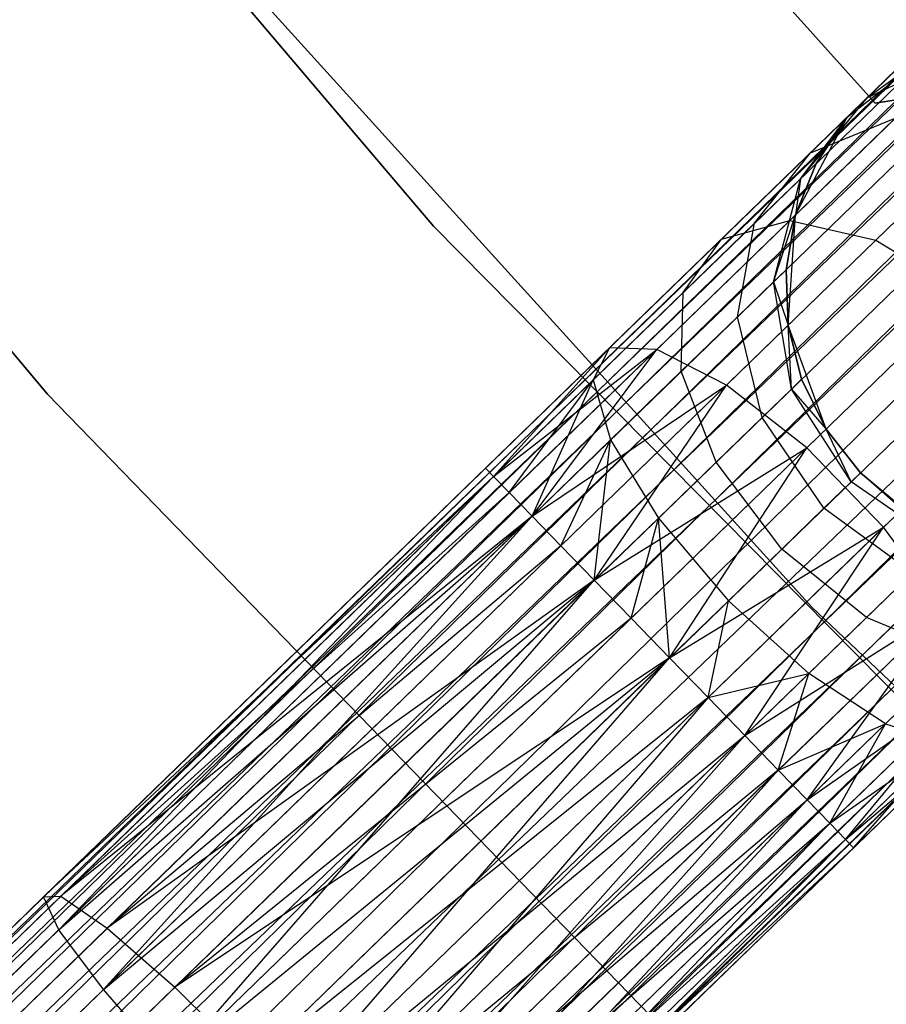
# Model space of a CAD drawing. Extents: x -102 to 102, y -101 to 102.
# Tile 35 of 256: x -47.26 to -44, y -44.81 to -41.1. Entities that reach past the tile are written whole.
import ezdxf

# ---------------------------------------------------------------- set-up
doc = ezdxf.new("R2010")
doc.units = 0
doc.header["$LTSCALE"] = 25.4
doc.layers.get('0').update_dxf_attribs({"linetype": 'CONTINUOUS'})

# ---------------------------------------------------------------- blocks, each defined once
blk = doc.blocks.new('NL2500011659_STL')
at = {"color": 0}
for p, q in [((-58.5642, -55.445, -7.3955), (-31.728, -29.4228, -7.6045)), ((-31.728, -29.4228, -7.3955), (-58.5642, -55.445, -7.3955)), ((-58.5642, -55.445, -7.3955), (-31.728, -29.4228, -7.6045)), ((-31.728, -29.4228, -7.3955), (-58.5642, -55.445, -7.3955)), ((-31.728, -29.4228, -7.6045), (-58.534, -55.4762, -7.809)), ((-31.728, -29.4228, -7.6045), (-58.534, -55.4762, -7.809)), ((-31.6977, -29.454, -7.191), (-58.5642, -55.445, -7.3955)), ((-31.6977, -29.454, -7.191), (-58.5642, -55.445, -7.3955)), ((-31.6977, -29.454, -7.809), (-58.534, -55.4762, -7.809)), ((-31.6977, -29.454, -7.809), (-58.534, -55.4762, -7.809)), ((-58.4748, -55.5372, -7), (-31.6977, -29.454, -7.191)), ((-58.4748, -55.5372, -7), (-31.6977, -29.454, -7.191)), ((-58.534, -55.4762, -7.809), (-31.6385, -29.515, -8)), ((-58.534, -55.4762, -7.809), (-31.6385, -29.515, -8)), ((-31.6385, -29.515, -7), (-58.4748, -55.5372, -7)), ((-31.6385, -29.515, -7), (-58.4748, -55.5372, -7)), ((-31.6385, -29.515, -8), (-58.3892, -55.6254, -8.1691)), ((-31.6385, -29.515, -8), (-58.3892, -55.6254, -8.1691)), ((-31.553, -29.6033, -6.8309), (-58.4748, -55.5372, -7)), ((-31.553, -29.6033, -6.8309), (-58.4748, -55.5372, -7)), ((-31.553, -29.6033, -8.1691), (-58.3892, -55.6254, -8.1691)), ((-31.553, -29.6033, -8.1691), (-58.3892, -55.6254, -8.1691)), ((-58.2811, -55.737, -6.691), (-31.553, -29.6033, -6.8309)), ((-58.2811, -55.737, -6.691), (-31.553, -29.6033, -6.8309)), ((-58.3892, -55.6254, -8.1691), (-31.4448, -29.7148, -8.309)), ((-58.3892, -55.6254, -8.1691), (-31.4448, -29.7148, -8.309)), ((-31.4448, -29.7148, -6.691), (-58.2811, -55.737, -6.691)), ((-31.4448, -29.7148, -6.691), (-58.2811, -55.737, -6.691)), ((-31.4448, -29.7148, -8.309), (-58.155, -55.8669, -8.4135)), ((-31.4448, -29.7148, -8.309), (-58.155, -55.8669, -8.4135)), ((-31.3188, -29.8448, -6.5865), (-58.2811, -55.737, -6.691)), ((-31.3188, -29.8448, -6.5865), (-58.2811, -55.737, -6.691)), ((-31.3188, -29.8448, -8.4135), (-58.155, -55.8669, -8.4135)), ((-31.3188, -29.8448, -8.4135), (-58.155, -55.8669, -8.4135)), ((-58.0166, -56.0097, -6.5218), (-31.3188, -29.8448, -6.5865)), ((-58.0166, -56.0097, -6.5218), (-31.3188, -29.8448, -6.5865)), ((-58.155, -55.8669, -8.4135), (-31.1804, -29.9875, -8.4782)), ((-58.155, -55.8669, -8.4135), (-31.1804, -29.9875, -8.4782)), ((-31.1804, -29.9875, -6.5218), (-58.0166, -56.0097, -6.5218)), ((-31.1804, -29.9875, -6.5218), (-58.0166, -56.0097, -6.5218)), ((-31.1804, -29.9875, -8.4782), (-57.8719, -56.1589, -8.5)), ((-31.1804, -29.9875, -8.4782), (-57.8719, -56.1589, -8.5)), ((-31.0356, -30.1368, -6.5), (-57.8719, -56.1589, -6.5)), ((-31.0356, -30.1368, -6.5), (-57.8719, -56.1589, -6.5)), ((-31.0356, -30.1368, -8.5), (-57.8719, -56.1589, -8.5)), ((-31.0356, -30.1368, -8.5), (-57.8719, -56.1589, -8.5)), ((-30.8909, -30.286, -8.4782), (-57.8719, -56.1589, -8.5)), ((-30.8909, -30.286, -8.4782), (-57.8719, -56.1589, -8.5)), ((-30.8909, -30.286, -6.5218), (-57.7272, -56.3082, -6.5218)), ((-30.8909, -30.286, -6.5218), (-57.7272, -56.3082, -6.5218)), ((-30.8909, -30.286, -8.4782), (-57.5887, -56.4509, -8.4135)), ((-30.8909, -30.286, -8.4782), (-57.5887, -56.4509, -8.4135)), ((-30.7525, -30.4288, -6.5865), (-57.7272, -56.3082, -6.5218)), ((-30.7525, -30.4288, -6.5865), (-57.7272, -56.3082, -6.5218)), ((-30.7525, -30.4288, -8.4135), (-57.5887, -56.4509, -8.4135)), ((-30.7525, -30.4288, -8.4135), (-57.5887, -56.4509, -8.4135)), ((-57.4627, -56.5809, -6.691), (-30.7525, -30.4288, -6.5865)), ((-57.4627, -56.5809, -6.691), (-30.7525, -30.4288, -6.5865)), ((-57.5887, -56.4509, -8.4135), (-30.6265, -30.5588, -8.309)), ((-57.5887, -56.4509, -8.4135), (-30.6265, -30.5588, -8.309)), ((-30.6265, -30.5588, -6.691), (-57.4627, -56.5809, -6.691)), ((-30.6265, -30.5588, -6.691), (-57.4627, -56.5809, -6.691)), ((-30.6265, -30.5588, -8.309), (-57.3546, -56.6924, -8.1691)), ((-30.6265, -30.5588, -8.309), (-57.3546, -56.6924, -8.1691)), ((-30.5183, -30.6703, -6.8309), (-57.4627, -56.5809, -6.691)), ((-30.5183, -30.6703, -6.8309), (-57.4627, -56.5809, -6.691)), ((-30.5183, -30.6703, -8.1691), (-57.3546, -56.6924, -8.1691)), ((-30.5183, -30.6703, -8.1691), (-57.3546, -56.6924, -8.1691)), ((-57.269, -56.7807, -7), (-30.5183, -30.6703, -6.8309)), ((-57.269, -56.7807, -7), (-30.5183, -30.6703, -6.8309)), ((-57.3546, -56.6924, -8.1691), (-30.4328, -30.7585, -8)), ((-57.3546, -56.6924, -8.1691), (-30.4328, -30.7585, -8)), ((-30.4328, -30.7585, -7), (-57.269, -56.7807, -7)), ((-30.4328, -30.7585, -7), (-57.269, -56.7807, -7)), ((-30.4328, -30.7585, -8), (-57.2098, -56.8417, -7.809)), ((-30.4328, -30.7585, -8), (-57.2098, -56.8417, -7.809)), ((-30.3736, -30.8195, -7.191), (-57.269, -56.7807, -7)), ((-30.3736, -30.8195, -7.191), (-57.269, -56.7807, -7)), ((-30.3736, -30.8195, -7.809), (-57.2098, -56.8417, -7.809)), ((-30.3736, -30.8195, -7.809), (-57.2098, -56.8417, -7.809)), ((-57.1796, -56.8729, -7.3955), (-30.3736, -30.8195, -7.191)), ((-57.1796, -56.8729, -7.3955), (-30.3736, -30.8195, -7.191)), ((-57.2098, -56.8417, -7.809), (-30.3433, -30.8507, -7.6045)), ((-57.2098, -56.8417, -7.809), (-30.3433, -30.8507, -7.6045)), ((-30.3433, -30.8507, -7.3955), (-57.1796, -56.8729, -7.3955)), ((-30.3433, -30.8507, -7.6045), (-57.1796, -56.8729, -7.3955)), ((-30.3433, -30.8507, -7.6045), (-57.1796, -56.8729, -7.3955)), ((-30.3433, -30.8507, -7.3955), (-57.1796, -56.8729, -7.3955)), ((-45.7081, -41.8792, -308.5), (-48.7439, -38.3013, -308.5)), ((-48.7439, -38.3013, -318), (-45.7081, -41.8792, -318)), ((-48.7439, -38.3013, -318), (-45.7081, -41.8792, -318)), ((-45.7081, -41.8792, -308.5), (-48.7439, -38.3013, -308.5)), ((-50.2051, -38.8667, -308.5), (-47.1606, -42.5111, -308.5)), ((-47.1606, -42.5111, -318), (-50.2051, -38.8667, -318)), ((-50.2051, -38.8667, -308.5), (-47.1606, -42.5111, -308.5)), ((-47.1606, -42.5111, -318), (-50.2051, -38.8667, -318)), ((-44.0456, -41.4163, -312), (-45.9227, -39.3236, -312)), ((-45.9227, -39.3236, -314), (-44.0456, -41.4163, -314)), ((-45.9227, -39.3236, -314), (-44.0456, -41.4163, -314)), ((-44.0456, -41.4163, -312), (-45.9227, -39.3236, -312)), ((-47.3966, -39.8797, -316), (-44.2843, -43.3113, -316)), ((-44.2843, -43.3113, -315), (-47.3966, -39.8797, -315)), ((-47.3966, -39.8797, -316), (-44.2843, -43.3113, -316)), ((-44.2843, -43.3113, -315), (-47.3966, -39.8797, -315)), ((-44.1511, -41.4691, -314), (-43.8239, -41.2124, -314)), ((-44.1511, -41.4691, -314), (-43.8239, -41.2124, -314)), ((-44.075, -41.3952, -308.8497), (-43.8239, -41.2124, -309.5)), ((-44.075, -41.3952, -308.8497), (-43.8239, -41.2124, -309.5)), ((-44.075, -41.3952, -308.8497), (-43.7155, -41.2257, -308.7274)), ((-44.075, -41.3952, -308.8497), (-43.7155, -41.2257, -308.7274)), ((-44.1511, -41.4691, -314), (-44.001, -41.3235, -309.5)), ((-44.1511, -41.4691, -314), (-44.001, -41.3235, -309.5)), ((-44.075, -41.3952, -308.8497), (-44.001, -41.3235, -309.5)), ((-44.075, -41.3952, -308.8497), (-44.001, -41.3235, -309.5)), ((-43.669, -41.3563, -312), (-44.0456, -41.4163, -312)), ((-44.0456, -41.4163, -314), (-43.669, -41.3563, -314)), ((-44.0456, -41.4163, -314), (-43.669, -41.3563, -314)), ((-43.669, -41.3563, -312), (-44.0456, -41.4163, -312)), ((-44.3271, -41.7002, -308.9774), (-44.075, -41.3952, -308.8497)), ((-44.3271, -41.7002, -308.9774), (-44.075, -41.3952, -308.8497)), ((-44.2896, -41.6033, -308.263), (-44.075, -41.3952, -308.8497)), ((-44.2896, -41.6033, -308.263), (-44.075, -41.3952, -308.8497)), ((-44.075, -41.3952, -308.8497), (-44.1511, -41.4691, -309.5)), ((-44.075, -41.3952, -308.8497), (-44.1511, -41.4691, -309.5)), ((-44.0456, -41.4163, -312), (-44.0456, -41.4163, -314)), ((-44.0456, -41.4163, -312), (-44.0456, -41.4163, -314)), ((-44.3456, -41.8366, -314), (-44.1511, -41.4691, -314)), ((-44.3456, -41.8366, -314), (-44.1511, -41.4691, -314)), ((-44.3271, -41.7002, -308.9774), (-44.1511, -41.4691, -309.5)), ((-44.3271, -41.7002, -308.9774), (-44.1511, -41.4691, -309.5)), ((-44.1511, -41.4691, -309.5), (-44.2676, -41.6426, -309.5)), ((-44.2676, -41.6426, -309.5), (-44.1511, -41.4691, -314)), ((-44.2676, -41.6426, -309.5), (-44.1511, -41.4691, -314)), ((-44.1511, -41.4691, -309.5), (-44.2676, -41.6426, -309.5)), ((-44.1511, -41.4691, -309.5), (-44.1511, -41.4691, -314)), ((-44.1511, -41.4691, -309.5), (-44.1511, -41.4691, -314)), ((-44.3675, -41.8579, -307.4774), (-43.9704, -41.4729, -308.0305)), ((-44.3675, -41.8579, -307.4774), (-43.9704, -41.4729, -308.0305)), ((-44.2896, -41.6033, -308.263), (-43.9704, -41.4729, -308.0305)), ((-44.2896, -41.6033, -308.263), (-43.9704, -41.4729, -308.0305)), ((-44.0434, -41.9312, -307.2274), (-43.5972, -41.4986, -307.8489)), ((-44.0434, -41.9312, -307.2274), (-43.5972, -41.4986, -307.8489)), ((-44.6238, -41.9274, -307.7974), (-44.2896, -41.6033, -308.263)), ((-44.6238, -41.9274, -307.7974), (-44.2896, -41.6033, -308.263)), ((-44.4995, -41.8674, -308.5061), (-44.2896, -41.6033, -308.263)), ((-44.4995, -41.8674, -308.5061), (-44.2896, -41.6033, -308.263)), ((-44.2676, -41.6426, -309.5), (-44.3456, -41.8366, -309.5)), ((-44.3456, -41.8366, -314), (-44.2676, -41.6426, -309.5)), ((-44.2676, -41.6426, -309.5), (-44.3456, -41.8366, -309.5)), ((-44.3456, -41.8366, -314), (-44.2676, -41.6426, -309.5)), ((-44.3271, -41.7002, -308.9774), (-44.2676, -41.6426, -309.5)), ((-44.3271, -41.7002, -308.9774), (-44.2676, -41.6426, -309.5)), ((-44.4995, -41.8674, -308.5061), (-44.3271, -41.7002, -308.9774)), ((-44.4995, -41.8674, -308.5061), (-44.3271, -41.7002, -308.9774)), ((-44.4282, -42.0879, -309.0887), (-44.3271, -41.7002, -308.9774)), ((-44.4282, -42.0879, -309.0887), (-44.3271, -41.7002, -308.9774)), ((-44.3271, -41.7002, -308.9774), (-44.3456, -41.8366, -309.5)), ((-44.3271, -41.7002, -308.9774), (-44.3456, -41.8366, -309.5)), ((-44.4282, -42.0879, -309.0887), (-44.3456, -41.8366, -309.5)), ((-44.4282, -42.0879, -309.0887), (-44.3456, -41.8366, -309.5)), ((-44.3456, -41.8366, -309.5), (-44.3814, -42.0426, -309.5)), ((-44.3814, -42.0426, -309.5), (-44.3456, -41.8366, -314)), ((-44.3814, -42.0426, -309.5), (-44.3456, -41.8366, -314)), ((-44.3456, -41.8366, -309.5), (-44.3814, -42.0426, -309.5)), ((-44.3737, -42.2515, -314), (-44.3456, -41.8366, -314)), ((-44.3737, -42.2515, -314), (-44.3456, -41.8366, -314)), ((-44.3456, -41.8366, -309.5), (-44.3456, -41.8366, -314)), ((-44.3456, -41.8366, -309.5), (-44.3456, -41.8366, -314)), ((-44.8678, -42.343, -307.1223), (-44.3675, -41.8579, -307.4774)), ((-44.8678, -42.343, -307.1223), (-44.3675, -41.8579, -307.4774)), ((-44.7681, -42.1279, -308.132), (-44.4995, -41.8674, -308.5061)), ((-44.7681, -42.1279, -308.132), (-44.4995, -41.8674, -308.5061)), ((-44.6238, -41.9274, -307.7974), (-44.3675, -41.8579, -307.4774)), ((-44.6238, -41.9274, -307.7974), (-44.3675, -41.8579, -307.4774)), ((-44.5639, -42.2195, -308.7177), (-44.4995, -41.8674, -308.5061)), ((-44.5639, -42.2195, -308.7177), (-44.4995, -41.8674, -308.5061)), ((-44.3675, -41.8579, -307.4774), (-44.0434, -41.9312, -307.2274)), ((-44.3675, -41.8579, -307.4774), (-44.0434, -41.9312, -307.2274)), ((-42.4103, -45.2173, -308.5), (-45.7081, -41.8792, -308.5)), ((-45.7081, -41.8792, -318), (-42.4103, -45.2173, -318)), ((-45.7081, -41.8792, -318), (-42.4103, -45.2173, -318)), ((-45.7081, -41.8792, -318), (-45.7081, -41.8792, -308.5)), ((-42.4103, -45.2173, -308.5), (-45.7081, -41.8792, -308.5)), ((-45.7081, -41.8792, -318), (-45.7081, -41.8792, -308.5)), ((-45.045, -42.3358, -307.4985), (-44.6238, -41.9274, -307.7974)), ((-45.045, -42.3358, -307.4985), (-44.6238, -41.9274, -307.7974)), ((-44.7681, -42.1279, -308.132), (-44.6238, -41.9274, -307.7974)), ((-44.7681, -42.1279, -308.132), (-44.6238, -41.9274, -307.7974)), ((-44.6056, -42.4763, -306.8285), (-44.0434, -41.9312, -307.2274)), ((-44.6056, -42.4763, -306.8285), (-44.0434, -41.9312, -307.2274)), ((-44.0434, -41.9312, -307.2274), (-43.7076, -42.1347, -307.0906)), ((-44.0434, -41.9312, -307.2274), (-43.7076, -42.1347, -307.0906)), ((-44.4282, -42.0879, -309.0887), (-44.3814, -42.0426, -309.5)), ((-44.4282, -42.0879, -309.0887), (-44.3814, -42.0426, -309.5)), ((-44.3814, -42.0426, -309.5), (-44.3737, -42.2515, -309.5)), ((-44.3737, -42.2515, -314), (-44.3814, -42.0426, -309.5)), ((-44.3814, -42.0426, -309.5), (-44.3737, -42.2515, -309.5)), ((-44.3737, -42.2515, -314), (-44.3814, -42.0426, -309.5)), ((-44.5639, -42.2195, -308.7177), (-44.4282, -42.0879, -309.0887)), ((-44.5639, -42.2195, -308.7177), (-44.4282, -42.0879, -309.0887)), ((-44.3609, -42.4912, -309.1643), (-44.4282, -42.0879, -309.0887)), ((-44.4282, -42.0879, -309.0887), (-44.3737, -42.2515, -309.5)), ((-44.4282, -42.0879, -309.0887), (-44.3737, -42.2515, -309.5)), ((-44.3609, -42.4912, -309.1643), (-44.4282, -42.0879, -309.0887)), ((-45.1065, -42.456, -307.8918), (-44.7681, -42.1279, -308.132)), ((-45.1065, -42.456, -307.8918), (-44.7681, -42.1279, -308.132)), ((-44.7753, -42.4245, -308.4233), (-44.7681, -42.1279, -308.132)), ((-44.7753, -42.4245, -308.4233), (-44.7681, -42.1279, -308.132)), ((-44.3036, -42.7126, -306.6676), (-43.7076, -42.1347, -307.0906)), ((-44.3036, -42.7126, -306.6676), (-43.7076, -42.1347, -307.0906)), ((-44.7753, -42.4245, -308.4233), (-44.5639, -42.2195, -308.7177)), ((-44.7753, -42.4245, -308.4233), (-44.5639, -42.2195, -308.7177)), ((-44.4717, -42.5987, -308.8614), (-44.5639, -42.2195, -308.7177)), ((-44.4717, -42.5987, -308.8614), (-44.5639, -42.2195, -308.7177)), ((-44.2307, -42.6419, -314), (-44.3737, -42.2515, -314)), ((-44.3609, -42.4912, -309.1643), (-44.3737, -42.2515, -309.5)), ((-44.3737, -42.2515, -309.5), (-44.3227, -42.4542, -309.5)), ((-44.3609, -42.4912, -309.1643), (-44.3737, -42.2515, -309.5)), ((-44.3227, -42.4542, -309.5), (-44.3737, -42.2515, -314)), ((-44.2307, -42.6419, -314), (-44.3737, -42.2515, -314)), ((-44.3227, -42.4542, -309.5), (-44.3737, -42.2515, -314)), ((-44.3737, -42.2515, -309.5), (-44.3227, -42.4542, -309.5)), ((-44.3737, -42.2515, -309.5), (-44.3737, -42.2515, -314)), ((-44.3737, -42.2515, -309.5), (-44.3737, -42.2515, -314)), ((-45.5119, -42.7886, -307.3955), (-45.045, -42.3358, -307.4985)), ((-45.5119, -42.7886, -307.6045), (-45.045, -42.3358, -307.4985)), ((-45.5119, -42.7886, -307.6045), (-45.045, -42.3358, -307.4985)), ((-45.5119, -42.7886, -307.3955), (-45.045, -42.3358, -307.4985)), ((-45.4816, -42.8198, -307.809), (-45.045, -42.3358, -307.4985)), ((-45.4816, -42.8198, -307.809), (-45.045, -42.3358, -307.4985)), ((-45.4816, -42.8198, -307.191), (-45.045, -42.3358, -307.4985)), ((-45.4816, -42.8198, -307.191), (-45.045, -42.3358, -307.4985)), ((-45.4816, -42.8198, -307.191), (-44.8678, -42.343, -307.1223)), ((-45.4816, -42.8198, -307.191), (-44.8678, -42.343, -307.1223)), ((-45.4224, -42.8808, -307), (-44.8678, -42.343, -307.1223)), ((-45.4224, -42.8808, -307), (-44.8678, -42.343, -307.1223)), ((-45.3369, -42.969, -306.8309), (-44.8678, -42.343, -307.1223)), ((-45.3369, -42.969, -306.8309), (-44.8678, -42.343, -307.1223)), ((-45.045, -42.3358, -307.4985), (-45.1065, -42.456, -307.8918)), ((-45.045, -42.3358, -307.4985), (-45.1065, -42.456, -307.8918)), ((-44.8678, -42.343, -307.1223), (-45.045, -42.3358, -307.4985)), ((-44.8678, -42.343, -307.1223), (-45.045, -42.3358, -307.4985)), ((-44.6056, -42.4763, -306.8285), (-44.8678, -42.343, -307.1223)), ((-44.6056, -42.4763, -306.8285), (-44.8678, -42.343, -307.1223)), ((-45.0416, -42.6827, -308.2343), (-44.7753, -42.4245, -308.4233)), ((-45.0416, -42.6827, -308.2343), (-44.7753, -42.4245, -308.4233)), ((-44.6442, -42.766, -308.621), (-44.7753, -42.4245, -308.4233)), ((-44.6442, -42.766, -308.621), (-44.7753, -42.4245, -308.4233)), ((-44.0141, -43.0112, -306.6676), (-43.4181, -42.4332, -307.0906)), ((-44.0141, -43.0112, -306.6676), (-43.4181, -42.4332, -307.0906)), ((-45.4816, -42.8198, -307.809), (-45.1065, -42.456, -307.8918)), ((-45.4816, -42.8198, -307.809), (-45.1065, -42.456, -307.8918)), ((-45.4224, -42.8808, -308), (-45.1065, -42.456, -307.8918)), ((-45.4224, -42.8808, -308), (-45.1065, -42.456, -307.8918)), ((-45.3369, -42.969, -308.1691), (-45.1065, -42.456, -307.8918)), ((-45.3369, -42.969, -308.1691), (-45.1065, -42.456, -307.8918)), ((-45.1065, -42.456, -307.8918), (-45.0416, -42.6827, -308.2343)), ((-45.1065, -42.456, -307.8918), (-45.0416, -42.6827, -308.2343)), ((-44.3609, -42.4912, -309.1643), (-44.3227, -42.4542, -309.5)), ((-44.3609, -42.4912, -309.1643), (-44.3227, -42.4542, -309.5)), ((-44.3227, -42.4542, -309.5), (-44.2307, -42.6419, -309.5)), ((-44.2307, -42.6419, -314), (-44.3227, -42.4542, -309.5)), ((-44.3227, -42.4542, -309.5), (-44.2307, -42.6419, -309.5)), ((-44.2307, -42.6419, -314), (-44.3227, -42.4542, -309.5)), ((-45.3369, -42.969, -306.8309), (-44.6056, -42.4763, -306.8285)), ((-45.3369, -42.969, -306.8309), (-44.6056, -42.4763, -306.8285)), ((-45.2287, -43.0806, -306.691), (-44.6056, -42.4763, -306.8285)), ((-45.2287, -43.0806, -306.691), (-44.6056, -42.4763, -306.8285)), ((-45.1027, -43.2105, -306.5865), (-44.6056, -42.4763, -306.8285)), ((-45.1027, -43.2105, -306.5865), (-44.6056, -42.4763, -306.8285)), ((-44.3036, -42.7126, -306.6676), (-44.6056, -42.4763, -306.8285)), ((-44.3036, -42.7126, -306.6676), (-44.6056, -42.4763, -306.8285)), ((-44.4717, -42.5987, -308.8614), (-44.3609, -42.4912, -309.1643)), ((-44.4717, -42.5987, -308.8614), (-44.3609, -42.4912, -309.1643)), ((-44.1368, -42.8405, -309.191), (-44.3609, -42.4912, -309.1643)), ((-44.3609, -42.4912, -309.1643), (-44.2307, -42.6419, -309.5)), ((-44.3609, -42.4912, -309.1643), (-44.2307, -42.6419, -309.5)), ((-44.1368, -42.8405, -309.191), (-44.3609, -42.4912, -309.1643)), ((-47.1606, -42.5111, -308.5), (-43.8523, -45.9177, -308.5)), ((-43.8523, -45.9177, -318), (-47.1606, -42.5111, -318)), ((-47.1606, -42.5111, -308.5), (-43.8523, -45.9177, -308.5)), ((-47.1606, -42.5111, -308.5), (-47.1606, -42.5111, -318)), ((-43.8523, -45.9177, -318), (-47.1606, -42.5111, -318)), ((-47.1606, -42.5111, -308.5), (-47.1606, -42.5111, -318)), ((-44.6442, -42.766, -308.621), (-44.4717, -42.5987, -308.8614)), ((-44.6442, -42.766, -308.621), (-44.4717, -42.5987, -308.8614)), ((-44.2388, -42.9394, -308.9122), (-44.4717, -42.5987, -308.8614)), ((-44.2388, -42.9394, -308.9122), (-44.4717, -42.5987, -308.8614)), ((-44.1016, -42.8064, -314), (-44.2307, -42.6419, -314)), ((-44.1368, -42.8405, -309.191), (-44.2307, -42.6419, -309.5)), ((-44.2307, -42.6419, -309.5), (-44.1016, -42.8064, -309.5)), ((-44.1368, -42.8405, -309.191), (-44.2307, -42.6419, -309.5)), ((-44.2307, -42.6419, -309.5), (-44.1016, -42.8064, -309.5)), ((-44.2307, -42.6419, -309.5), (-44.2307, -42.6419, -314)), ((-44.1016, -42.8064, -314), (-44.2307, -42.6419, -314)), ((-44.2307, -42.6419, -309.5), (-44.2307, -42.6419, -314)), ((-45.3369, -42.969, -308.1691), (-45.0416, -42.6827, -308.2343)), ((-45.3369, -42.969, -308.1691), (-45.0416, -42.6827, -308.2343)), ((-45.2287, -43.0806, -308.309), (-45.0416, -42.6827, -308.2343)), ((-45.2287, -43.0806, -308.309), (-45.0416, -42.6827, -308.2343)), ((-45.1027, -43.2105, -308.4135), (-45.0416, -42.6827, -308.2343)), ((-45.1027, -43.2105, -308.4135), (-45.0416, -42.6827, -308.2343)), ((-45.0416, -42.6827, -308.2343), (-44.8617, -42.9768, -308.4667)), ((-45.0416, -42.6827, -308.2343), (-44.8617, -42.9768, -308.4667)), ((-45.1027, -43.2105, -306.5865), (-44.3036, -42.7126, -306.6676)), ((-45.1027, -43.2105, -306.5865), (-44.3036, -42.7126, -306.6676)), ((-44.9643, -43.3533, -306.5219), (-44.3036, -42.7126, -306.6676)), ((-44.9643, -43.3533, -306.5219), (-44.3036, -42.7126, -306.6676)), ((-44.8196, -43.5025, -306.5), (-44.3036, -42.7126, -306.6676)), ((-44.8196, -43.5025, -306.5), (-44.3036, -42.7126, -306.6676)), ((-44.0141, -43.0112, -306.6676), (-44.3036, -42.7126, -306.6676)), ((-44.0141, -43.0112, -306.6676), (-44.3036, -42.7126, -306.6676)), ((-44.8617, -42.9768, -308.4667), (-44.6442, -42.766, -308.621)), ((-44.8617, -42.9768, -308.4667), (-44.6442, -42.766, -308.621)), ((-44.3976, -43.0934, -308.691), (-44.6442, -42.766, -308.621)), ((-44.3976, -43.0934, -308.691), (-44.6442, -42.766, -308.621)), ((-47.1746, -44.4009, -307.4707), (-45.5119, -42.7886, -307.6045)), ((-45.5119, -42.7886, -307.3955), (-47.1746, -44.4009, -307.4707)), ((-45.5119, -42.7886, -307.3955), (-47.1746, -44.4009, -307.4707)), ((-47.1746, -44.4009, -307.4707), (-45.5119, -42.7886, -307.6045)), ((-45.5119, -42.7886, -307.6045), (-45.4816, -42.8198, -307.809)), ((-45.4816, -42.8198, -307.191), (-45.5119, -42.7886, -307.3955)), ((-45.5119, -42.7886, -307.6045), (-45.4816, -42.8198, -307.809)), ((-45.4816, -42.8198, -307.191), (-45.5119, -42.7886, -307.3955)), ((-47.1746, -44.4009, -307.4707), (-45.4816, -42.8198, -307.809)), ((-47.1746, -44.4009, -307.4707), (-45.4816, -42.8198, -307.809)), ((-45.4816, -42.8198, -307.191), (-47.1746, -44.4009, -307.4707)), ((-45.4816, -42.8198, -307.191), (-47.1746, -44.4009, -307.4707)), ((-47.1179, -44.5249, -307.8635), (-45.4816, -42.8198, -307.809)), ((-47.1179, -44.5249, -307.8635), (-45.4816, -42.8198, -307.809)), ((-47.1102, -44.3989, -307.0599), (-45.4816, -42.8198, -307.191)), ((-47.1102, -44.3989, -307.0599), (-45.4816, -42.8198, -307.191)), ((-45.4816, -42.8198, -307.809), (-45.4224, -42.8808, -308)), ((-45.4224, -42.8808, -307), (-45.4816, -42.8198, -307.191)), ((-45.4816, -42.8198, -307.809), (-45.4224, -42.8808, -308)), ((-45.4224, -42.8808, -307), (-45.4816, -42.8198, -307.191)), ((-44.1368, -42.8405, -309.191), (-44.2388, -42.9394, -308.9122)), ((-44.1368, -42.8405, -309.191), (-44.2388, -42.9394, -308.9122)), ((-44.1016, -42.8064, -309.5), (-44.1368, -42.8405, -309.191)), ((-44.1016, -42.8064, -309.5), (-44.1368, -42.8405, -309.191)), ((-43.7946, -43.0752, -309.1643), (-44.1368, -42.8405, -309.191)), ((-43.7946, -43.0752, -309.1643), (-44.1368, -42.8405, -309.191)), ((-43.9412, -42.9405, -314), (-44.1016, -42.8064, -314)), ((-44.1016, -42.8064, -309.5), (-43.9412, -42.9405, -309.5)), ((-43.7946, -43.0752, -309.1643), (-44.1016, -42.8064, -309.5)), ((-43.7946, -43.0752, -309.1643), (-44.1016, -42.8064, -309.5)), ((-44.1016, -42.8064, -309.5), (-43.9412, -42.9405, -309.5)), ((-44.1016, -42.8064, -309.5), (-44.1016, -42.8064, -314)), ((-43.9412, -42.9405, -314), (-44.1016, -42.8064, -314)), ((-44.1016, -42.8064, -309.5), (-44.1016, -42.8064, -314)), ((-47.1179, -44.5249, -307.8635), (-45.4224, -42.8808, -308)), ((-47.1179, -44.5249, -307.8635), (-45.4224, -42.8808, -308)), ((-45.4224, -42.8808, -307), (-47.1102, -44.3989, -307.0599)), ((-45.4224, -42.8808, -307), (-47.1102, -44.3989, -307.0599)), ((-45.4224, -42.8808, -308), (-45.3369, -42.969, -308.1691)), ((-45.3369, -42.969, -306.8309), (-45.4224, -42.8808, -307)), ((-45.4224, -42.8808, -308), (-45.3369, -42.969, -308.1691)), ((-45.3369, -42.969, -306.8309), (-45.4224, -42.8808, -307)), ((-44.2388, -42.9394, -308.9122), (-44.3976, -43.0934, -308.691)), ((-44.2388, -42.9394, -308.9122), (-44.3976, -43.0934, -308.691)), ((-43.9054, -43.1827, -308.8614), (-44.2388, -42.9394, -308.9122)), ((-43.9054, -43.1827, -308.8614), (-44.2388, -42.9394, -308.9122)), ((-47.1179, -44.5249, -307.8635), (-45.3369, -42.969, -308.1691)), ((-47.1179, -44.5249, -307.8635), (-45.3369, -42.969, -308.1691)), ((-45.3369, -42.969, -306.8309), (-47.1102, -44.3989, -307.0599)), ((-45.3369, -42.969, -306.8309), (-47.1102, -44.3989, -307.0599)), ((-46.9498, -44.7494, -308.1705), (-45.3369, -42.969, -308.1691)), ((-46.9498, -44.7494, -308.1705), (-45.3369, -42.969, -308.1691)), ((-45.3369, -42.969, -306.8309), (-46.9357, -44.5193, -306.7021)), ((-45.3369, -42.969, -306.8309), (-46.9357, -44.5193, -306.7021)), ((-45.3369, -42.969, -308.1691), (-45.2287, -43.0806, -308.309)), ((-45.2287, -43.0806, -306.691), (-45.3369, -42.969, -306.8309)), ((-45.3369, -42.969, -308.1691), (-45.2287, -43.0806, -308.309)), ((-45.2287, -43.0806, -306.691), (-45.3369, -42.969, -306.8309)), ((-45.1027, -43.2105, -308.4135), (-44.8617, -42.9768, -308.4667)), ((-45.1027, -43.2105, -308.4135), (-44.8617, -42.9768, -308.4667)), ((-44.9643, -43.3533, -308.4781), (-44.8617, -42.9768, -308.4667)), ((-44.9643, -43.3533, -308.4781), (-44.8617, -42.9768, -308.4667)), ((-44.8617, -42.9768, -308.4667), (-44.5977, -43.2874, -308.549)), ((-44.8196, -43.5025, -308.5), (-44.8617, -42.9768, -308.4667)), ((-44.8196, -43.5025, -308.5), (-44.8617, -42.9768, -308.4667)), ((-44.8617, -42.9768, -308.4667), (-44.5977, -43.2874, -308.549)), ((-44.8196, -43.5025, -306.5), (-44.0141, -43.0112, -306.6676)), ((-44.8196, -43.5025, -306.5), (-44.0141, -43.0112, -306.6676)), ((-44.6748, -43.6518, -306.5219), (-44.0141, -43.0112, -306.6676)), ((-44.6748, -43.6518, -306.5219), (-44.0141, -43.0112, -306.6676)), ((-44.5364, -43.7945, -306.5865), (-44.0141, -43.0112, -306.6676)), ((-44.5364, -43.7945, -306.5865), (-44.0141, -43.0112, -306.6676)), ((-43.7872, -43.3203, -306.8285), (-44.0141, -43.0112, -306.6676)), ((-43.7872, -43.3203, -306.8285), (-44.0141, -43.0112, -306.6676)), ((-46.9498, -44.7494, -308.1705), (-45.2287, -43.0806, -308.309)), ((-46.9498, -44.7494, -308.1705), (-45.2287, -43.0806, -308.309)), ((-45.2287, -43.0806, -306.691), (-46.9357, -44.5193, -306.7021)), ((-45.2287, -43.0806, -306.691), (-46.9357, -44.5193, -306.7021)), ((-45.2287, -43.0806, -308.309), (-45.1027, -43.2105, -308.4135)), ((-45.1027, -43.2105, -306.5865), (-45.2287, -43.0806, -306.691)), ((-45.2287, -43.0806, -308.309), (-45.1027, -43.2105, -308.4135)), ((-45.1027, -43.2105, -306.5865), (-45.2287, -43.0806, -306.691)), ((-44.3976, -43.0934, -308.691), (-44.5977, -43.2874, -308.549)), ((-44.3976, -43.0934, -308.691), (-44.5977, -43.2874, -308.549)), ((-44.078, -43.35, -308.621), (-44.3976, -43.0934, -308.691)), ((-44.078, -43.35, -308.621), (-44.3976, -43.0934, -308.691)), ((-46.9498, -44.7494, -308.1705), (-45.1027, -43.2105, -308.4135)), ((-46.9498, -44.7494, -308.1705), (-45.1027, -43.2105, -308.4135)), ((-45.1027, -43.2105, -306.5865), (-46.9357, -44.5193, -306.7021)), ((-45.1027, -43.2105, -306.5865), (-46.9357, -44.5193, -306.7021)), ((-46.6993, -45.0357, -308.3385), (-45.1027, -43.2105, -308.4135)), ((-46.6993, -45.0357, -308.3385), (-45.1027, -43.2105, -308.4135)), ((-46.6813, -44.7412, -306.4594), (-45.1027, -43.2105, -306.5865)), ((-46.6813, -44.7412, -306.4594), (-45.1027, -43.2105, -306.5865)), ((-45.1027, -43.2105, -308.4135), (-44.9643, -43.3533, -308.4781)), ((-44.9643, -43.3533, -306.5219), (-45.1027, -43.2105, -306.5865)), ((-45.1027, -43.2105, -308.4135), (-44.9643, -43.3533, -308.4781)), ((-44.9643, -43.3533, -306.5219), (-45.1027, -43.2105, -306.5865)), ((-44.078, -43.35, -308.621), (-43.9054, -43.1827, -308.8614)), ((-44.078, -43.35, -308.621), (-43.9054, -43.1827, -308.8614)), ((-44.5977, -43.2874, -308.549), (-44.8196, -43.5025, -308.5)), ((-44.5977, -43.2874, -308.549), (-44.8196, -43.5025, -308.5)), ((-44.6748, -43.6518, -308.4781), (-44.5977, -43.2874, -308.549)), ((-44.6748, -43.6518, -308.4781), (-44.5977, -43.2874, -308.549)), ((-44.2954, -43.5608, -308.4667), (-44.5977, -43.2874, -308.549)), ((-44.2954, -43.5608, -308.4667), (-44.5977, -43.2874, -308.549)), ((-44.5364, -43.7945, -306.5865), (-43.7872, -43.3203, -306.8285)), ((-44.5364, -43.7945, -306.5865), (-43.7872, -43.3203, -306.8285)), ((-44.4104, -43.9245, -306.691), (-43.7872, -43.3203, -306.8285)), ((-44.4104, -43.9245, -306.691), (-43.7872, -43.3203, -306.8285)), ((-44.3022, -44.0361, -306.8309), (-43.7872, -43.3203, -306.8285)), ((-44.3022, -44.0361, -306.8309), (-43.7872, -43.3203, -306.8285)), ((-44.2843, -43.3113, -316), (-44.2843, -43.3113, -315)), ((-44.2843, -43.3113, -316), (-40.9242, -46.5007, -316)), ((-40.9242, -46.5007, -315), (-44.2843, -43.3113, -315)), ((-44.2843, -43.3113, -316), (-44.2843, -43.3113, -315)), ((-44.2843, -43.3113, -316), (-40.9242, -46.5007, -316)), ((-40.9242, -46.5007, -315), (-44.2843, -43.3113, -315)), ((-46.6993, -45.0357, -308.3385), (-44.9643, -43.3533, -308.4781)), ((-46.6993, -45.0357, -308.3385), (-44.9643, -43.3533, -308.4781)), ((-44.9643, -43.3533, -306.5219), (-46.6813, -44.7412, -306.4594)), ((-44.9643, -43.3533, -306.5219), (-46.6813, -44.7412, -306.4594)), ((-44.9643, -43.3533, -308.4781), (-44.8196, -43.5025, -308.5)), ((-44.8196, -43.5025, -306.5), (-44.9643, -43.3533, -306.5219)), ((-44.9643, -43.3533, -308.4781), (-44.8196, -43.5025, -308.5)), ((-44.8196, -43.5025, -306.5), (-44.9643, -43.3533, -306.5219)), ((-44.2954, -43.5608, -308.4667), (-44.078, -43.35, -308.621)), ((-44.2954, -43.5608, -308.4667), (-44.078, -43.35, -308.621)), ((-43.7406, -43.4915, -308.4233), (-44.078, -43.35, -308.621)), ((-43.7406, -43.4915, -308.4233), (-44.078, -43.35, -308.621)), ((-46.6993, -45.0357, -308.3385), (-44.8196, -43.5025, -308.5)), ((-46.6993, -45.0357, -308.3385), (-44.8196, -43.5025, -308.5)), ((-44.8196, -43.5025, -306.5), (-46.6813, -44.7412, -306.4594)), ((-44.8196, -43.5025, -306.5), (-46.6813, -44.7412, -306.4594)), ((-46.4098, -45.3342, -308.3385), (-44.8196, -43.5025, -308.5)), ((-46.4098, -45.3342, -308.3385), (-44.8196, -43.5025, -308.5)), ((-44.8196, -43.5025, -306.5), (-46.391, -45.0263, -306.3735)), ((-44.8196, -43.5025, -306.5), (-46.391, -45.0263, -306.3735)), ((-44.8196, -43.5025, -308.5), (-44.6748, -43.6518, -308.4781)), ((-44.6748, -43.6518, -306.5219), (-44.8196, -43.5025, -306.5)), ((-44.6748, -43.6518, -306.5219), (-44.8196, -43.5025, -306.5)), ((-44.8196, -43.5025, -308.5), (-44.6748, -43.6518, -308.4781)), ((-44.007, -43.7498, -308.2343), (-43.7406, -43.4915, -308.4233)), ((-44.007, -43.7498, -308.2343), (-43.7406, -43.4915, -308.4233)), ((-44.6748, -43.6518, -308.4781), (-44.2954, -43.5608, -308.4667)), ((-44.6748, -43.6518, -308.4781), (-44.2954, -43.5608, -308.4667)), ((-44.5364, -43.7945, -308.4135), (-44.2954, -43.5608, -308.4667)), ((-44.5364, -43.7945, -308.4135), (-44.2954, -43.5608, -308.4667)), ((-44.4104, -43.9245, -308.309), (-44.2954, -43.5608, -308.4667)), ((-44.4104, -43.9245, -308.309), (-44.2954, -43.5608, -308.4667)), ((-44.007, -43.7498, -308.2343), (-44.2954, -43.5608, -308.4667)), ((-44.007, -43.7498, -308.2343), (-44.2954, -43.5608, -308.4667)), ((-44.3022, -44.0361, -306.8309), (-43.6621, -43.5865, -307.1223)), ((-44.3022, -44.0361, -306.8309), (-43.6621, -43.5865, -307.1223)), ((-44.2167, -44.1243, -307), (-43.6621, -43.5865, -307.1223)), ((-44.2167, -44.1243, -307), (-43.6621, -43.5865, -307.1223)), ((-44.1575, -44.1853, -307.191), (-43.6621, -43.5865, -307.1223)), ((-44.1575, -44.1853, -307.191), (-43.6621, -43.5865, -307.1223)), ((-46.4098, -45.3342, -308.3385), (-44.6748, -43.6518, -308.4781)), ((-46.4098, -45.3342, -308.3385), (-44.6748, -43.6518, -308.4781)), ((-44.6748, -43.6518, -306.5219), (-46.391, -45.0263, -306.3735)), ((-44.6748, -43.6518, -306.5219), (-46.391, -45.0263, -306.3735)), ((-44.6748, -43.6518, -306.5219), (-46.115, -45.3252, -306.4594)), ((-44.6748, -43.6518, -306.5219), (-46.115, -45.3252, -306.4594)), ((-44.6748, -43.6518, -308.4781), (-44.5364, -43.7945, -308.4135)), ((-44.5364, -43.7945, -306.5865), (-44.6748, -43.6518, -306.5219)), ((-44.5364, -43.7945, -306.5865), (-44.6748, -43.6518, -306.5219)), ((-44.6748, -43.6518, -308.4781), (-44.5364, -43.7945, -308.4135)), ((-44.4104, -43.9245, -308.309), (-44.007, -43.7498, -308.2343)), ((-44.4104, -43.9245, -308.309), (-44.007, -43.7498, -308.2343)), ((-44.3022, -44.0361, -308.1691), (-44.007, -43.7498, -308.2343)), ((-44.3022, -44.0361, -308.1691), (-44.007, -43.7498, -308.2343)), ((-44.2167, -44.1243, -308), (-44.007, -43.7498, -308.2343)), ((-44.2167, -44.1243, -308), (-44.007, -43.7498, -308.2343)), ((-44.1575, -44.1853, -307.191), (-43.6604, -43.7638, -307.4985)), ((-44.1575, -44.1853, -307.191), (-43.6604, -43.7638, -307.4985)), ((-44.1272, -44.2165, -307.6045), (-43.6604, -43.7638, -307.4985)), ((-44.1272, -44.2165, -307.3955), (-43.6604, -43.7638, -307.4985)), ((-44.1272, -44.2165, -307.3955), (-43.6604, -43.7638, -307.4985)), ((-44.1272, -44.2165, -307.6045), (-43.6604, -43.7638, -307.4985)), ((-44.007, -43.7498, -308.2343), (-43.7824, -43.8216, -307.8918)), ((-44.007, -43.7498, -308.2343), (-43.7824, -43.8216, -307.8918)), ((-46.4098, -45.3342, -308.3385), (-44.5364, -43.7945, -308.4135)), ((-46.4098, -45.3342, -308.3385), (-44.5364, -43.7945, -308.4135)), ((-46.1314, -45.5933, -308.1705), (-44.5364, -43.7945, -308.4135)), ((-46.1314, -45.5933, -308.1705), (-44.5364, -43.7945, -308.4135)), ((-44.5364, -43.7945, -306.5865), (-46.115, -45.3252, -306.4594)), ((-44.5364, -43.7945, -306.5865), (-46.115, -45.3252, -306.4594)), ((-44.5364, -43.7945, -308.4135), (-44.4104, -43.9245, -308.309)), ((-44.4104, -43.9245, -306.691), (-44.5364, -43.7945, -306.5865)), ((-44.4104, -43.9245, -306.691), (-44.5364, -43.7945, -306.5865)), ((-44.5364, -43.7945, -308.4135), (-44.4104, -43.9245, -308.309)), ((-44.2167, -44.1243, -308), (-43.7824, -43.8216, -307.8918)), ((-44.2167, -44.1243, -308), (-43.7824, -43.8216, -307.8918)), ((-44.1575, -44.1853, -307.809), (-43.7824, -43.8216, -307.8918)), ((-44.1575, -44.1853, -307.809), (-43.7824, -43.8216, -307.8918)), ((-44.1272, -44.2165, -307.6045), (-43.7824, -43.8216, -307.8918)), ((-44.1272, -44.2165, -307.6045), (-43.7824, -43.8216, -307.8918)), ((-46.1314, -45.5933, -308.1705), (-44.4104, -43.9245, -308.309)), ((-46.1314, -45.5933, -308.1705), (-44.4104, -43.9245, -308.309)), ((-44.4104, -43.9245, -306.691), (-46.115, -45.3252, -306.4594)), ((-44.4104, -43.9245, -306.691), (-46.115, -45.3252, -306.4594)), ((-44.4104, -43.9245, -306.691), (-45.901, -45.5863, -306.7021)), ((-44.4104, -43.9245, -306.691), (-45.901, -45.5863, -306.7021)), ((-44.3022, -44.0361, -306.8309), (-44.4104, -43.9245, -306.691)), ((-44.4104, -43.9245, -308.309), (-44.3022, -44.0361, -308.1691)), ((-44.3022, -44.0361, -306.8309), (-44.4104, -43.9245, -306.691)), ((-44.4104, -43.9245, -308.309), (-44.3022, -44.0361, -308.1691)), ((-46.1314, -45.5933, -308.1705), (-44.3022, -44.0361, -308.1691)), ((-46.1314, -45.5933, -308.1705), (-44.3022, -44.0361, -308.1691)), ((-45.9122, -45.7683, -307.8635), (-44.3022, -44.0361, -308.1691)), ((-45.9122, -45.7683, -307.8635), (-44.3022, -44.0361, -308.1691)), ((-45.901, -45.5863, -306.7021), (-44.3022, -44.0361, -306.8309)), ((-45.901, -45.5863, -306.7021), (-44.3022, -44.0361, -306.8309)), ((-44.2167, -44.1243, -307), (-44.3022, -44.0361, -306.8309)), ((-44.3022, -44.0361, -308.1691), (-44.2167, -44.1243, -308)), ((-44.2167, -44.1243, -307), (-44.3022, -44.0361, -306.8309)), ((-44.3022, -44.0361, -308.1691), (-44.2167, -44.1243, -308)), ((-45.9122, -45.7683, -307.8635), (-44.2167, -44.1243, -308)), ((-45.9122, -45.7683, -307.8635), (-44.2167, -44.1243, -308)), ((-45.901, -45.5863, -306.7021), (-44.2167, -44.1243, -307)), ((-45.901, -45.5863, -306.7021), (-44.2167, -44.1243, -307)), ((-45.7861, -45.7645, -307.0599), (-44.2167, -44.1243, -307)), ((-45.7861, -45.7645, -307.0599), (-44.2167, -44.1243, -307)), ((-44.1575, -44.1853, -307.191), (-44.2167, -44.1243, -307)), ((-44.2167, -44.1243, -308), (-44.1575, -44.1853, -307.809)), ((-44.1575, -44.1853, -307.191), (-44.2167, -44.1243, -307)), ((-44.2167, -44.1243, -308), (-44.1575, -44.1853, -307.809)), ((-45.9122, -45.7683, -307.8635), (-44.1575, -44.1853, -307.809)), ((-45.9122, -45.7683, -307.8635), (-44.1575, -44.1853, -307.809)), ((-45.79, -45.8289, -307.4707), (-44.1575, -44.1853, -307.809)), ((-45.79, -45.8289, -307.4707), (-44.1575, -44.1853, -307.809)), ((-45.7861, -45.7645, -307.0599), (-44.1575, -44.1853, -307.191)), ((-45.7861, -45.7645, -307.0599), (-44.1575, -44.1853, -307.191)), ((-44.1272, -44.2165, -307.3955), (-44.1575, -44.1853, -307.191)), ((-44.1575, -44.1853, -307.809), (-44.1272, -44.2165, -307.6045)), ((-44.1272, -44.2165, -307.3955), (-44.1575, -44.1853, -307.191)), ((-44.1575, -44.1853, -307.809), (-44.1272, -44.2165, -307.6045)), ((-45.79, -45.8289, -307.4707), (-44.1272, -44.2165, -307.3955)), ((-45.79, -45.8289, -307.4707), (-44.1272, -44.2165, -307.6045)), ((-45.79, -45.8289, -307.4707), (-44.1272, -44.2165, -307.3955)), ((-45.79, -45.8289, -307.4707), (-44.1272, -44.2165, -307.6045)), ((-45.7861, -45.7645, -307.0599), (-44.1272, -44.2165, -307.3955)), ((-45.7861, -45.7645, -307.0599), (-44.1272, -44.2165, -307.3955)), ((-48.8153, -45.9918, -307.0709), (-47.1746, -44.4009, -307.4707)), ((-48.8153, -45.9918, -307.0709), (-47.1746, -44.4009, -307.4707)), ((-48.7171, -45.9571, -306.6683), (-47.1102, -44.3989, -307.0599)), ((-48.7171, -45.9571, -306.6683), (-47.1102, -44.3989, -307.0599)), ((-47.1746, -44.4009, -307.4707), (-47.1102, -44.3989, -307.0599)), ((-47.1746, -44.4009, -307.4707), (-47.1102, -44.3989, -307.0599)), ((-47.1179, -44.5249, -307.8635), (-47.1746, -44.4009, -307.4707)), ((-47.1179, -44.5249, -307.8635), (-47.1746, -44.4009, -307.4707)), ((-47.1102, -44.3989, -307.0599), (-46.9357, -44.5193, -306.7021)), ((-47.1102, -44.3989, -307.0599), (-46.9357, -44.5193, -306.7021)), ((-48.7908, -46.147, -307.4558), (-47.1179, -44.5249, -307.8635)), ((-48.7908, -46.147, -307.4558), (-47.1179, -44.5249, -307.8635)), ((-48.5132, -46.049, -306.3177), (-46.9357, -44.5193, -306.7021)), ((-48.5132, -46.049, -306.3177), (-46.9357, -44.5193, -306.7021)), ((-46.9498, -44.7494, -308.1705), (-47.1179, -44.5249, -307.8635)), ((-46.9498, -44.7494, -308.1705), (-47.1179, -44.5249, -307.8635)), ((-46.9357, -44.5193, -306.7021), (-46.6813, -44.7412, -306.4594)), ((-46.9357, -44.5193, -306.7021), (-46.6813, -44.7412, -306.4594)), ((-48.6479, -46.396, -307.7567), (-46.9498, -44.7494, -308.1705)), ((-48.6479, -46.396, -307.7567), (-46.9498, -44.7494, -308.1705)), ((-48.2388, -46.2515, -306.0798), (-46.6813, -44.7412, -306.4594)), ((-48.2388, -46.2515, -306.0798), (-46.6813, -44.7412, -306.4594)), ((-46.6993, -45.0357, -308.3385), (-46.9498, -44.7494, -308.1705)), ((-46.6993, -45.0357, -308.3385), (-46.9498, -44.7494, -308.1705)), ((-46.6813, -44.7412, -306.4594), (-46.391, -45.0263, -306.3735)), ((-46.6813, -44.7412, -306.4594), (-46.391, -45.0263, -306.3735))]:
    blk.add_line(p, q, dxfattribs=at)

msp = doc.modelspace()

# ---------------------------------------------------------------- block references
at = {"color": 0}
msp.add_blockref('NL2500011659_STL', (0, 0), dxfattribs=at)

doc.saveas('drawing.dxf')
